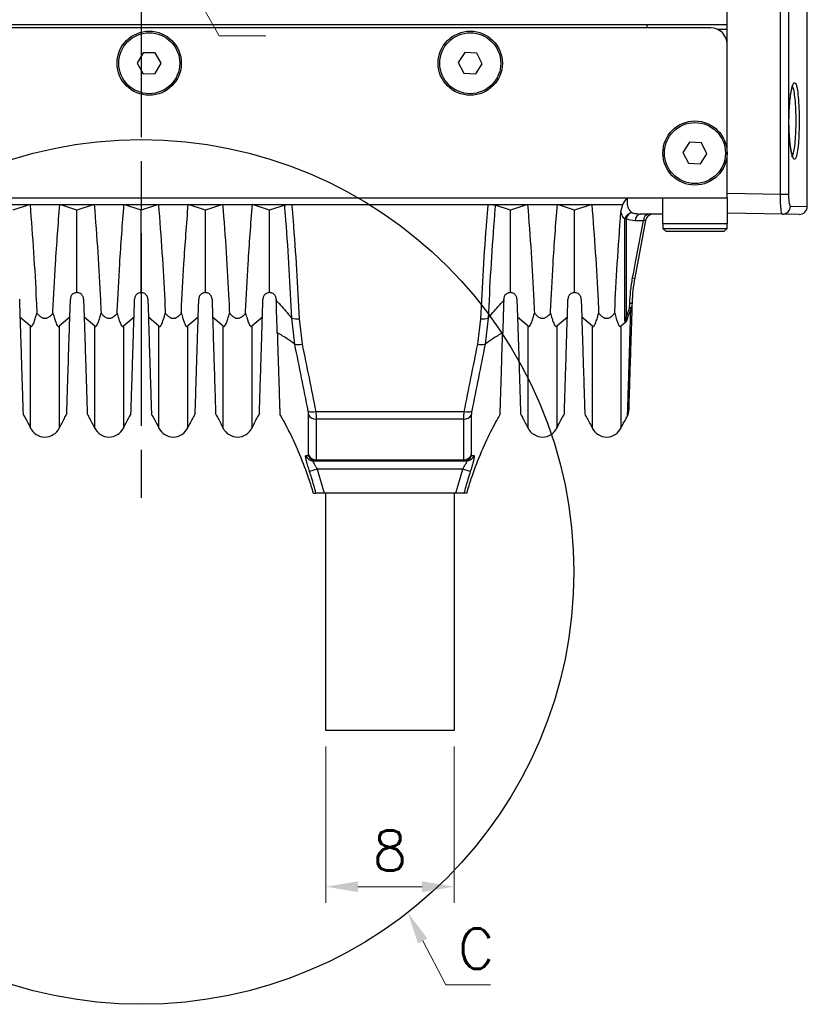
# Model space of a CAD drawing. Header units: millimetres. Extents: x 399 to 6076, y -1991 to 1602.
# Tile 177 of 256: x 3713 to 3762, y 468 to 529. Entities that reach past the tile are written whole.
import ezdxf

# ---------------------------------------------------------------- set-up
doc = ezdxf.new("R2010")
doc.units = ezdxf.units.MM
doc.linetypes.add('AM_ISO08W050', pattern=[18, 12, -1.5, 3, -1.5])
for name, color, linetype, lineweight in [('AM_4', 3, 'Continuous', 25), ('AM_5', 3, 'Continuous', 25), ('AM_7', 4, 'AM_ISO08W050', 25)]:
    doc.layers.add(name, color=color, linetype=linetype, lineweight=lineweight)
doc.layers.add('S20', color=7, linetype='Continuous')
doc.styles.add('尺寸標註', font='romans.shx', dxfattribs={"bigfont": 'CHINESET.SHX'})
doc.dimstyles.new('複本 CNS2-1$0', dxfattribs={"dimtxt": 2.5, "dimasz": 2, "dimexe": 1, "dimexo": 1, "dimgap": 1, "dimtad": 1, "dimtoh": 1, "dimdsep": 46, "dimtxsty": '尺寸標註', "dimcen": 0, "dimclrd": 2, "dimclre": 2, "dimclrt": 3, "dimadec": 0, "dimazin": 2, "dimtp": 0.1, "dimtm": 0.1, "dimtfac": 0.71, "dimtmove": 0, "dimatfit": 0, "dimfxl": 0, "dimlwd": 13, "dimlwe": 13, "dimarcsym": 0})

# ---------------------------------------------------------------- blocks, each defined once
blk = doc.blocks.new('S20-正視-02')
at = {"layer": 'S20', "linetype": 'Continuous', "lineweight": 25}
for p, q in [((39.827, -18.058), (39.827, 29.508)), ((40.33, 29.508), (40.33, -18.058)), ((41.5, -18.828), (41.5, 12.096)), ((36.5, -7.5), (36.5, -2.75)), ((36.5, -7.5), (-35.5, -7.5)), ((35.5, -7.7), (-34.5, -7.7)), ((31.5, -7.5), (31.5, -7.7)), ((36.5, -7.8), (35.936, -7.8)), ((36.5, -8.7), (36.5, -7.5)), ((36.5, -15.5), (36.5, -8.7)), ((0.123, -9.251), (-0.251, -9.902)), ((0.874, -9.249), (0.123, -9.251)), ((1.251, -9.898), (0.874, -9.249)), ((20.159, -9.231), (19.75, -9.86)), ((20.909, -9.271), (20.159, -9.231)), ((21.25, -9.94), (20.909, -9.271)), ((-0.251, -9.902), (0.126, -10.551)), ((0.877, -10.549), (1.251, -9.898)), ((19.75, -9.86), (20.091, -10.529)), ((20.841, -10.569), (21.25, -9.94)), ((0.126, -10.551), (0.877, -10.549)), ((20.091, -10.529), (20.841, -10.569)), ((34.159, -14.831), (33.75, -15.46)), ((34.909, -14.871), (34.159, -14.831)), ((35.25, -15.54), (34.909, -14.871)), ((33.75, -15.46), (34.091, -16.129)), ((34.841, -16.169), (35.25, -15.54)), ((36.5, -18.3), (36.5, -15.5)), ((34.091, -16.129), (34.841, -16.169)), ((-31.5, -18.3), (32.5, -18.3)), ((32.5, -19.9), (32.5, -18.3)), ((32.5, -18.3), (36.5, -18.3)), ((36.5, -18), (39.827, -18.058)), ((36.5, -18.3), (36.5, -19.9)), ((39.827, -18.058), (40.33, -18.058)), ((-9.379, -18.7), (-6.928, -18.7)), ((-6.928, -18.7), (-8, -19.056)), ((-6.928, -18.7), (-5.072, -18.7)), ((-5.072, -18.7), (-2.928, -18.7)), ((-4, -19.056), (-5.072, -18.7)), ((-2.928, -18.7), (-4, -19.056)), ((-2.928, -18.7), (-1.072, -18.7)), ((-1.072, -18.7), (1.072, -18.7)), ((0, -19.056), (-1.072, -18.7)), ((1.072, -18.7), (0, -19.056)), ((1.072, -18.7), (2.928, -18.7)), ((2.928, -18.7), (5.072, -18.7)), ((4, -19.056), (2.928, -18.7)), ((5.072, -18.7), (4, -19.056)), ((5.072, -18.7), (6.928, -18.7)), ((6.928, -18.7), (9.379, -18.7)), ((8, -19.056), (6.928, -18.7)), ((8.939, -18.748), (8, -19.056)), ((9.379, -18.7), (21.621, -18.7)), ((21.621, -18.7), (24.072, -18.7)), ((23, -19.056), (22.061, -18.748)), ((24.072, -18.7), (23, -19.056)), ((24.072, -18.7), (25.928, -18.7)), ((25.928, -18.7), (28.072, -18.7)), ((27, -19.056), (25.928, -18.7)), ((28.072, -18.7), (27, -19.056)), ((28.072, -18.7), (30.009, -18.7)), ((29.89, -19.163), (30.009, -18.7)), ((40.448, -18.81), (41.5, -18.828)), ((32.5, -19.3), (31.128, -19.3)), ((39.945, -19.31), (36.5, -19.25)), ((40.991, -19.328), (39.945, -19.31)), ((31.423, -19.707), (30.749, -23.282)), ((31.287, -19.717), (30.769, -19.717)), ((32.5, -19.9), (36.5, -19.9)), ((32.5, -19.9), (32.5, -20.2)), ((32.5, -20.2), (32.826, -20.2)), ((32.5, -20.2), (32.7, -20.4)), ((32.826, -20.2), (36.5, -20.2)), ((36.3, -20.4), (36.5, -20.2)), ((36.5, -20.2), (36.5, -19.9)), ((32.993, -20.4), (32.7, -20.4)), ((36.3, -20.4), (32.993, -20.4)), ((-7.587, -24.6), (-7.552, -25.733)), ((-4.448, -25.733), (-4.413, -24.6)), ((-3.587, -24.6), (-3.552, -25.733)), ((-0.448, -25.733), (-0.413, -24.6)), ((0.413, -24.6), (0.448, -25.733)), ((3.552, -25.733), (3.587, -24.6)), ((4.413, -24.6), (4.448, -25.733)), ((7.552, -25.733), (7.587, -24.6)), ((8.413, -24.6), (8.416, -24.702)), ((22.584, -24.702), (22.587, -24.6)), ((23.413, -24.6), (23.448, -25.733)), ((26.552, -25.733), (26.587, -24.6)), ((27.413, -24.6), (27.448, -25.733)), ((30.431, -25.161), (30.439, -24.907)), ((30.58, -24.821), (30.573, -25.074)), ((-6.892, -26.302), (-7.552, -25.733)), ((-4.448, -25.733), (-5.108, -26.302)), ((-2.892, -26.302), (-3.552, -25.733)), ((-0.448, -25.733), (-1.108, -26.302)), ((1.108, -26.302), (0.448, -25.733)), ((3.552, -25.733), (2.892, -26.302)), ((5.108, -26.302), (4.448, -25.733)), ((7.552, -25.733), (6.892, -26.302)), ((24.108, -26.302), (23.448, -25.733)), ((26.552, -25.733), (25.892, -26.302)), ((28.108, -26.302), (27.448, -25.733)), ((9.571, -27.421), (9.383, -25.794)), ((9.835, -25.833), (10.026, -27.409)), ((20.974, -27.409), (21.165, -25.833)), ((21.617, -25.794), (21.429, -27.421)), ((30.17, -26.054), (29.892, -26.302)), ((10.876, -31.616), (20.124, -31.616)), ((20.095, -32.087), (10.905, -32.087)), ((1.108, -32.646), (1.108, -32.645)), ((2.892, -32.63), (2.892, -32.63)), ((5.108, -32.646), (5.108, -32.645)), ((6.892, -32.63), (6.892, -32.63)), ((24.108, -32.646), (24.108, -32.645)), ((25.892, -32.63), (25.892, -32.63)), ((28.108, -32.646), (28.108, -32.645)), ((29.892, -32.63), (29.892, -32.63)), ((10.892, -34.7), (10.732, -34.7)), ((20.108, -34.7), (10.892, -34.7)), ((10.905, -34.623), (20.095, -34.623)), ((20.268, -34.7), (20.108, -34.7)), ((10.969, -35.2), (10.495, -35.353)), ((20.031, -35.2), (10.969, -35.2)), ((10.969, -35.2), (11.406, -36.7)), ((19.594, -36.7), (20.031, -35.2)), ((20.505, -35.353), (20.031, -35.2)), ((19.594, -36.7), (11.406, -36.7)), ((11.5, -51.5), (11.5, -36.7)), ((19.5, -36.7), (19.5, -51.5)), ((19.5, -51.5), (11.5, -51.5))]:
    blk.add_line(p, q, dxfattribs=at)
at = {"layer": 'S20', "linetype": 'Continuous', "lineweight": 25, "flags": 128}
for points in [[(30.573, -25.074), (30.57, -25.087), (30.563, -25.099), (30.551, -25.111), (30.535, -25.122), (30.515, -25.133), (30.491, -25.143), (30.463, -25.152), (30.431, -25.161)], [(30.58, -24.821), (30.578, -24.834), (30.571, -24.846), (30.559, -24.857), (30.543, -24.869), (30.523, -24.879), (30.499, -24.889), (30.471, -24.899), (30.439, -24.907)]]:
    blk.add_lwpolyline(points, dxfattribs=at)
at = {"layer": 'S20', "linetype": 'Continuous', "lineweight": 25}
for centre, radius in [((0.5, -9.9), 2), ((20.5, -9.9), 2), ((0.5, -9.9), 1.9), ((20.5, -9.9), 1.9), ((34.5, -15.5), 2), ((34.5, -15.5), 1.9)]:
    blk.add_circle(centre, radius, dxfattribs=at)
for centre, radius, start, end in [((35.5, -8.7), 1, 0, 90), ((39.951, -18.813), 0.497, 269.34098, 0.31018), ((41, -18.828), 0.5, 269, 0.81922), ((30.677, -19.774), 0.576, 101.04189, 163.2548), ((30.32, -20.072), 0.503, 102.81146, 112.71101), ((30.784, -19.776), 0.607, 110.93494, 161.31242), ((31.191, -19.717), 0.422, 98.64654, 180.05414), ((31.708, -19.717), 0.422, 98.63151, 180.00679), ((31.914, -19.8), 0.5, 90, 169.31713), ((30.677, -23.042), 0.25, 255.74587, 286.59069), ((30.055, -25.91), 0.838, 57.46917, 63.35706), ((30.388, -25.06), 0.185, 309.69378, 355.73446), ((30.329, -26.172), 0.431, 106.25122, 118.15554), ((9.723, -24.516), 1.322, 255.1334, 274.8706), ((21.277, -24.516), 1.322, 265.1294, 284.8666), ((9.772, -26.425), 1.016, 258.59424, 284.50392), ((21.228, -26.425), 1.016, 255.49608, 281.40576), ((10.683, -30.972), 0.673, 245.46707, 286.68404), ((10.877, -31.583), 0.505, 207.91023, 273.07325), ((20.123, -31.583), 0.505, 266.92675, 332.08977), ((20.317, -30.972), 0.673, 253.31596, 294.53293), ((29.866, -31.637), 0.5, 332.08688, 358.21286), ((-6, -32.203), 1, 205.64742, 333.56046), ((-2, -32.203), 1, 205.64742, 333.56046), ((2, -32.203), 1, 206.42819, 334.31268), ((6, -32.203), 1, 206.42819, 334.31268), ((25, -32.203), 1, 206.42819, 334.31268), ((29, -32.203), 1, 206.42819, 334.31268), ((10.733, -34.203), 0.497, 198.80731, 269.89079), ((10.893, -34.204), 0.496, 197.26731, 269.85465), ((10.894, -34.125), 0.498, 201.96124, 271.23563), ((20.106, -34.125), 0.498, 268.76437, 338.03876), ((20.107, -34.204), 0.496, 270.14535, 342.73269), ((20.267, -34.203), 0.497, 270.10921, 341.19269)]:
    blk.add_arc(centre, radius, start, end, dxfattribs=at)
for points, knots in [([(40.361, -13.253), (40.361, -13.251), (40.365, -12.987), (40.388, -12.465), (40.46, -11.8), (40.558, -11.325), (40.669, -11.073), (40.739, -11.136), (40.774, -11.167)], [0, 0, 0, 0, 0.001148, 0.198082, 0.395636, 0.595223, 0.797021, 1, 1, 1, 1]), ([(40.363, -13.251), (40.365, -13.178), (40.369, -12.964), (40.386, -12.618), (40.417, -12.237), (40.457, -11.9), (40.503, -11.622), (40.552, -11.418), (40.587, -11.309), (40.618, -11.265), (40.61, -11.273), (40.609, -11.274)], [0, 0, 0, 0, 0.073389, 0.214448, 0.356274, 0.497411, 0.638151, 0.777679, 0.894798, 0.987, 1, 1, 1, 1]), ([(40.516, -15.681), (40.518, -15.684), (40.556, -15.725), (40.625, -15.574), (40.709, -15.224), (40.768, -14.654), (40.796, -14.048), (40.804, -13.406), (40.791, -12.76), (40.748, -12.102), (40.678, -11.61), (40.596, -11.333), (40.536, -11.338), (40.513, -11.341)], [0, 0, 0, 0, 0.0059135, 0.1133572, 0.2201036, 0.326473, 0.4328221, 0.499087, 0.6054756, 0.7124366, 0.8201572, 0.9285362, 1, 1, 1, 1]), ([(40.774, -11.167), (40.806, -11.251), (40.87, -11.419), (40.94, -11.979), (40.983, -12.691), (40.995, -13.398), (40.988, -14.097), (40.96, -14.765), (40.9, -15.36), (40.843, -15.701), (40.806, -15.752), (40.801, -15.757)], [0, 0, 0, 0, 0.130872, 0.260918, 0.39, 0.518359, 0.598306, 0.726635, 0.855031, 0.983922, 1, 1, 1, 1]), ([(40.392, -14.397), (40.383, -14.281), (40.356, -13.925), (40.359, -13.523), (40.361, -13.253)], [0, 0, 0, 0, 0.326463, 1, 1, 1, 1]), ([(40.607, -15.723), (40.608, -15.724), (40.611, -15.728), (40.583, -15.678), (40.547, -15.564), (40.502, -15.372), (40.458, -15.105), (40.418, -14.778), (40.399, -14.524), (40.389, -14.397)], [0, 0, 0, 0, 0.046745, 0.160957, 0.304015, 0.465884, 0.641875, 0.820657, 1, 1, 1, 1]), ([(40.801, -15.757), (40.773, -15.816), (40.711, -15.943), (40.603, -15.806), (40.499, -15.419), (40.422, -14.919), (40.4, -14.53), (40.392, -14.397)], [0, 0, 0, 0, 0.1981585, 0.4258322, 0.654245, 0.8819405, 1, 1, 1, 1]), ([(30.009, -18.7), (30.093, -18.563), (30.178, -18.424), (30.285, -18.302), (30.286, -18.3)], [0, 0, 0, 0, 0.986886, 1, 1, 1, 1]), ([(30.286, -18.3), (30.276, -18.402), (30.261, -18.549), (30.29, -18.787), (30.363, -19.004), (30.477, -19.145), (30.552, -19.198), (30.567, -19.209)], [0, 0, 0, 0, 0.255071, 0.366944, 0.642125, 0.926983, 1, 1, 1, 1]), ([(39.945, -19.31), (39.936, -19.304), (39.912, -19.287), (39.878, -19.134), (39.848, -18.85), (39.829, -18.477), (39.828, -18.198), (39.827, -18.058)], [0, 0, 0, 0, 0.145687, 0.360938, 0.574381, 0.786986, 1, 1, 1, 1]), ([(40.33, -18.058), (40.331, -18.142), (40.334, -18.31), (40.354, -18.534), (40.384, -18.704), (40.417, -18.796), (40.439, -18.806), (40.448, -18.81)], [0, 0, 0, 0, 0.211811, 0.423816, 0.637466, 0.853583, 1, 1, 1, 1]), ([(-6.928, -18.7), (-6.85, -19.701), (-6.695, -21.704), (-6.57, -23.959), (-6.512, -25.21), (-6.5, -25.474)], [0, 0, 0, 0, 0.441084, 0.882166, 1, 1, 1, 1]), ([(-5.5, -25.474), (-5.499, -25.443), (-5.453, -24.426), (-5.337, -22.176), (-5.167, -19.937), (-5.072, -18.7)], [0, 0, 0, 0, 0.0137605, 0.4548684, 1, 1, 1, 1]), ([(-2.928, -18.7), (-2.85, -19.701), (-2.695, -21.704), (-2.57, -23.959), (-2.512, -25.21), (-2.5, -25.474)], [0, 0, 0, 0, 0.441084, 0.882166, 1, 1, 1, 1]), ([(-1.5, -25.474), (-1.499, -25.443), (-1.453, -24.426), (-1.337, -22.176), (-1.167, -19.937), (-1.072, -18.7)], [0, 0, 0, 0, 0.0137605, 0.4548684, 1, 1, 1, 1]), ([(1.072, -18.7), (1.15, -19.701), (1.305, -21.704), (1.43, -23.959), (1.488, -25.21), (1.5, -25.474)], [0, 0, 0, 0, 0.441084, 0.882166, 1, 1, 1, 1]), ([(2.5, -25.474), (2.501, -25.443), (2.547, -24.426), (2.663, -22.176), (2.833, -19.937), (2.928, -18.7)], [0, 0, 0, 0, 0.0137605, 0.4548684, 1, 1, 1, 1]), ([(5.072, -18.7), (5.15, -19.701), (5.305, -21.704), (5.43, -23.959), (5.488, -25.21), (5.5, -25.474)], [0, 0, 0, 0, 0.4410845, 0.882166, 1, 1, 1, 1]), ([(6.5, -25.474), (6.501, -25.443), (6.547, -24.426), (6.663, -22.176), (6.833, -19.937), (6.928, -18.7)], [0, 0, 0, 0, 0.013761, 0.454868, 1, 1, 1, 1]), ([(8.939, -18.748), (8.968, -18.74), (9.027, -18.723), (9.168, -18.707), (9.292, -18.7), (9.363, -18.7), (9.379, -18.7)], [0, 0, 0, 0, 0.304556, 0.609348, 0.909041, 1, 1, 1, 1]), ([(9.383, -25.794), (9.335, -24.784), (9.237, -22.763), (9.075, -20.404), (8.965, -19.064), (8.939, -18.748)], [0, 0, 0, 0, 0.4331691, 0.8662864, 1, 1, 1, 1]), ([(9.379, -18.7), (9.407, -19.028), (9.519, -20.388), (9.685, -22.777), (9.785, -24.815), (9.835, -25.833)], [0, 0, 0, 0, 0.137072, 0.568532, 1, 1, 1, 1]), ([(21.165, -25.833), (21.215, -24.815), (21.315, -22.777), (21.481, -20.388), (21.593, -19.028), (21.621, -18.7)], [0, 0, 0, 0, 0.431468, 0.862928, 1, 1, 1, 1]), ([(22.061, -18.748), (22.035, -19.064), (21.925, -20.404), (21.763, -22.763), (21.665, -24.784), (21.617, -25.794)], [0, 0, 0, 0, 0.133714, 0.566831, 1, 1, 1, 1]), ([(21.621, -18.7), (21.675, -18.701), (21.785, -18.703), (21.929, -18.717), (22.017, -18.734), (22.052, -18.745), (22.061, -18.748)], [0, 0, 0, 0, 0.298264, 0.596565, 0.894786, 1, 1, 1, 1]), ([(24.072, -18.7), (24.15, -19.701), (24.305, -21.704), (24.43, -23.959), (24.488, -25.21), (24.5, -25.474)], [0, 0, 0, 0, 0.441084, 0.882166, 1, 1, 1, 1]), ([(25.5, -25.474), (25.501, -25.443), (25.547, -24.426), (25.663, -22.176), (25.833, -19.937), (25.928, -18.7)], [0, 0, 0, 0, 0.013761, 0.454868, 1, 1, 1, 1]), ([(28.072, -18.7), (28.15, -19.701), (28.305, -21.704), (28.43, -23.959), (28.488, -25.21), (28.5, -25.474)], [0, 0, 0, 0, 0.441084, 0.882166, 1, 1, 1, 1]), ([(-4, -24.2), (-4, -23.245), (-4, -21.539), (-4, -19.815), (-4, -19.056)], [0, 0, 0, 0, 0.559996, 1, 1, 1, 1]), ([(0, -24.2), (0, -23.245), (0, -21.539), (0, -19.815), (0, -19.056)], [0, 0, 0, 0, 0.559996, 1, 1, 1, 1]), ([(4, -24.2), (4, -23.245), (4, -21.539), (4, -19.815), (4, -19.056)], [0, 0, 0, 0, 0.559996, 1, 1, 1, 1]), ([(8, -24.2), (8, -23.245), (8, -21.539), (8, -19.815), (8, -19.056)], [0, 0, 0, 0, 0.559996, 1, 1, 1, 1]), ([(23, -24.2), (23, -23.245), (23, -21.539), (23, -19.815), (23, -19.056)], [0, 0, 0, 0, 0.5599961, 1, 1, 1, 1]), ([(27, -24.2), (27, -23.245), (27, -21.539), (27, -19.815), (27, -19.056)], [0, 0, 0, 0, 0.559996, 1, 1, 1, 1]), ([(29.5, -25.474), (29.501, -25.443), (29.547, -24.426), (29.655, -22.329), (29.81, -20.246), (29.89, -19.163)], [0, 0, 0, 0, 0.014763, 0.488023, 1, 1, 1, 1]), ([(30.126, -19.608), (30.11, -19.592), (30.033, -19.511), (29.95, -19.363), (29.902, -19.202), (29.89, -19.163)], [0, 0, 0, 0, 0.1594762, 0.7942265, 1, 1, 1, 1]), ([(30.126, -25.793), (30.126, -24.72), (30.126, -22.672), (30.126, -20.596), (30.126, -19.608)], [0, 0, 0, 0, 0.52382, 1, 1, 1, 1]), ([(30.769, -19.717), (30.596, -19.701), (30.402, -19.682), (30.228, -19.592), (30.209, -19.581)], [0, 0, 0, 0, 0.888488, 1, 1, 1, 1]), ([(30.209, -19.581), (30.209, -20.569), (30.209, -22.642), (30.209, -24.688), (30.209, -25.759)], [0, 0, 0, 0, 0.476181, 1, 1, 1, 1]), ([(30.567, -19.209), (30.586, -19.215), (30.765, -19.278), (30.957, -19.289), (31.128, -19.3)], [0, 0, 0, 0, 0.109058, 1, 1, 1, 1]), ([(30.616, -23.285), (30.677, -22.958), (30.901, -21.77), (31.124, -20.58), (31.287, -19.717)], [0, 0, 0, 0, 0.274911, 1, 1, 1, 1]), ([(31.423, -19.707), (31.423, -19.707), (31.423, -19.704), (31.398, -19.704), (31.325, -19.712), (31.287, -19.717)], [0, 0, 0, 0, 0.053525, 0.499378, 1, 1, 1, 1]), ([(30.439, -24.907), (30.452, -24.64), (30.479, -24.102), (30.57, -23.558), (30.616, -23.285)], [0, 0, 0, 0, 0.496543, 1, 1, 1, 1]), ([(30.749, -23.282), (30.706, -23.538), (30.619, -24.055), (30.593, -24.565), (30.58, -24.821)], [0, 0, 0, 0, 0.496217, 1, 1, 1, 1]), ([(-4, -24.2), (-4.023, -24.201), (-4.105, -24.206), (-4.22, -24.251), (-4.325, -24.349), (-4.377, -24.438), (-4.406, -24.52), (-4.41, -24.573), (-4.413, -24.6)], [0, 0, 0, 0, 0.147866, 0.517517, 0.711479, 0.825343, 0.912588, 1, 1, 1, 1]), ([(-3.587, -24.6), (-3.589, -24.58), (-3.592, -24.532), (-3.615, -24.458), (-3.656, -24.379), (-3.713, -24.312), (-3.83, -24.222), (-3.927, -24.209), (-4, -24.2)], [0, 0, 0, 0, 0.065444, 0.158203, 0.250091, 0.397142, 0.543472, 1, 1, 1, 1]), ([(0, -24.2), (-0.023, -24.201), (-0.105, -24.206), (-0.22, -24.251), (-0.325, -24.349), (-0.377, -24.438), (-0.406, -24.52), (-0.41, -24.573), (-0.413, -24.6)], [0, 0, 0, 0, 0.1478665, 0.5175168, 0.7114791, 0.8253426, 0.9125879, 1, 1, 1, 1]), ([(0.413, -24.6), (0.411, -24.58), (0.408, -24.532), (0.385, -24.458), (0.344, -24.379), (0.287, -24.312), (0.17, -24.222), (0.073, -24.209), (0, -24.2)], [0, 0, 0, 0, 0.0654435, 0.1582033, 0.2500908, 0.3971422, 0.5434725, 1, 1, 1, 1]), ([(4, -24.2), (3.977, -24.201), (3.895, -24.206), (3.78, -24.251), (3.675, -24.349), (3.623, -24.438), (3.594, -24.52), (3.59, -24.573), (3.587, -24.6)], [0, 0, 0, 0, 0.147866, 0.517517, 0.711479, 0.825343, 0.912588, 1, 1, 1, 1]), ([(4.413, -24.6), (4.411, -24.58), (4.408, -24.532), (4.385, -24.458), (4.344, -24.379), (4.287, -24.312), (4.17, -24.222), (4.073, -24.209), (4, -24.2)], [0, 0, 0, 0, 0.065444, 0.158203, 0.250091, 0.397142, 0.543472, 1, 1, 1, 1]), ([(8, -24.2), (7.977, -24.201), (7.895, -24.206), (7.78, -24.251), (7.675, -24.349), (7.623, -24.438), (7.594, -24.52), (7.59, -24.573), (7.587, -24.6)], [0, 0, 0, 0, 0.1478665, 0.5175168, 0.7114791, 0.8253426, 0.9125879, 1, 1, 1, 1]), ([(8.413, -24.6), (8.411, -24.58), (8.408, -24.532), (8.385, -24.458), (8.344, -24.379), (8.287, -24.312), (8.17, -24.222), (8.073, -24.209), (8, -24.2)], [0, 0, 0, 0, 0.065444, 0.158203, 0.250091, 0.397142, 0.543472, 1, 1, 1, 1]), ([(23, -24.2), (22.977, -24.201), (22.895, -24.206), (22.78, -24.251), (22.675, -24.349), (22.623, -24.438), (22.594, -24.52), (22.59, -24.573), (22.587, -24.6)], [0, 0, 0, 0, 0.147866, 0.517517, 0.711479, 0.825343, 0.912588, 1, 1, 1, 1]), ([(23.413, -24.6), (23.411, -24.58), (23.408, -24.532), (23.385, -24.458), (23.344, -24.379), (23.287, -24.312), (23.17, -24.222), (23.073, -24.209), (23, -24.2)], [0, 0, 0, 0, 0.065444, 0.158203, 0.250091, 0.397142, 0.543472, 1, 1, 1, 1]), ([(27, -24.2), (26.977, -24.201), (26.895, -24.206), (26.78, -24.251), (26.675, -24.349), (26.623, -24.438), (26.594, -24.52), (26.59, -24.573), (26.587, -24.6)], [0, 0, 0, 0, 0.1478665, 0.5175168, 0.7114791, 0.8253426, 0.9125879, 1, 1, 1, 1]), ([(27.413, -24.6), (27.411, -24.58), (27.408, -24.532), (27.385, -24.458), (27.344, -24.379), (27.287, -24.312), (27.17, -24.222), (27.073, -24.209), (27, -24.2)], [0, 0, 0, 0, 0.065444, 0.158203, 0.250091, 0.397142, 0.543472, 1, 1, 1, 1]), ([(8.416, -24.702), (8.647, -24.952), (8.986, -25.317), (9.288, -25.679), (9.383, -25.794)], [0, 0, 0, 0, 0.68247, 1, 1, 1, 1]), ([(8.479, -26.704), (8.472, -26.488), (8.458, -26.048), (8.436, -25.36), (8.422, -24.896), (8.416, -24.702)], [0, 0, 0, 0, 0.360905, 0.732793, 1, 1, 1, 1]), ([(21.617, -25.794), (21.712, -25.679), (22.014, -25.317), (22.353, -24.952), (22.584, -24.702)], [0, 0, 0, 0, 0.31753, 1, 1, 1, 1]), ([(22.584, -24.702), (22.576, -24.964), (22.559, -25.495), (22.538, -26.166), (22.526, -26.546), (22.521, -26.704)], [0, 0, 0, 0, 0.361348, 0.732873, 1, 1, 1, 1]), ([(30.209, -25.759), (30.244, -25.663), (30.317, -25.463), (30.392, -25.264), (30.431, -25.161)], [0, 0, 0, 0, 0.480472, 1, 1, 1, 1]), ([(30.573, -25.074), (30.563, -25.374), (30.544, -25.974), (30.509, -27.109), (30.476, -28.157), (30.447, -29.084), (30.426, -29.727), (30.409, -30.289), (30.394, -30.758), (30.382, -31.128), (30.374, -31.407), (30.368, -31.58), (30.366, -31.66), (30.366, -31.645), (30.366, -31.642)], [0, 0, 0, 0, 0.076341, 0.152665, 0.308753, 0.391519, 0.474284, 0.559457, 0.644631, 0.727402, 0.810173, 0.895327, 0.980478, 1, 1, 1, 1]), ([(-7.552, -25.733), (-7.534, -26.297), (-7.498, -27.437), (-7.46, -28.655), (-7.432, -29.531), (-7.413, -30.137), (-7.397, -30.658), (-7.384, -31.082), (-7.374, -31.406), (-7.366, -31.631), (-7.362, -31.758), (-7.362, -31.762), (-7.362, -31.764)], [0, 0, 0, 0, 0.156536, 0.316684, 0.40393, 0.491174, 0.580982, 0.670791, 0.757684, 0.844577, 0.933982, 1, 1, 1, 1]), ([(-6.892, -26.302), (-6.882, -26.308), (-6.859, -26.323), (-6.807, -26.302), (-6.73, -26.192), (-6.642, -25.975), (-6.565, -25.714), (-6.519, -25.545), (-6.5, -25.474)], [0, 0, 0, 0, 0.042133, 0.101962, 0.251454, 0.525861, 0.80165, 1, 1, 1, 1]), ([(-6.5, -25.474), (-6.449, -25.538), (-6.358, -25.653), (-6.193, -25.764), (-6.034, -25.807), (-5.88, -25.791), (-5.704, -25.705), (-5.582, -25.585), (-5.515, -25.494), (-5.5, -25.474)], [0, 0, 0, 0, 0.199068, 0.357582, 0.473045, 0.588921, 0.724509, 0.937695, 1, 1, 1, 1]), ([(-5.5, -25.474), (-5.468, -25.591), (-5.415, -25.789), (-5.336, -26.023), (-5.269, -26.185), (-5.213, -26.279), (-5.162, -26.316), (-5.132, -26.32), (-5.115, -26.307), (-5.108, -26.302)], [0, 0, 0, 0, 0.329088, 0.5516686, 0.7031116, 0.8601047, 0.9214598, 0.9715953, 1, 1, 1, 1]), ([(-4.638, -31.764), (-4.638, -31.767), (-4.638, -31.781), (-4.636, -31.705), (-4.631, -31.535), (-4.622, -31.255), (-4.61, -30.879), (-4.595, -30.412), (-4.578, -29.853), (-4.557, -29.199), (-4.53, -28.33), (-4.494, -27.204), (-4.464, -26.226), (-4.448, -25.733)], [0, 0, 0, 0, 0.0233821, 0.1102395, 0.1970991, 0.2864677, 0.375836, 0.4629476, 0.5500579, 0.6397209, 0.7293844, 0.8635657, 1, 1, 1, 1]), ([(-3.552, -25.733), (-3.534, -26.297), (-3.498, -27.437), (-3.46, -28.655), (-3.432, -29.531), (-3.413, -30.137), (-3.397, -30.658), (-3.384, -31.082), (-3.374, -31.406), (-3.366, -31.631), (-3.362, -31.758), (-3.362, -31.762), (-3.362, -31.764)], [0, 0, 0, 0, 0.156536, 0.316684, 0.40393, 0.491174, 0.580982, 0.670791, 0.757684, 0.844577, 0.933982, 1, 1, 1, 1]), ([(-2.892, -26.302), (-2.882, -26.308), (-2.859, -26.323), (-2.807, -26.302), (-2.73, -26.192), (-2.642, -25.975), (-2.565, -25.714), (-2.519, -25.545), (-2.5, -25.474)], [0, 0, 0, 0, 0.042133, 0.101962, 0.251454, 0.525861, 0.80165, 1, 1, 1, 1]), ([(-2.5, -25.474), (-2.449, -25.538), (-2.358, -25.653), (-2.193, -25.764), (-2.034, -25.807), (-1.88, -25.791), (-1.704, -25.705), (-1.582, -25.585), (-1.515, -25.494), (-1.5, -25.474)], [0, 0, 0, 0, 0.199068, 0.357582, 0.473045, 0.588921, 0.724509, 0.937695, 1, 1, 1, 1]), ([(-1.5, -25.474), (-1.468, -25.591), (-1.415, -25.789), (-1.336, -26.023), (-1.269, -26.185), (-1.213, -26.279), (-1.162, -26.316), (-1.132, -26.32), (-1.115, -26.307), (-1.108, -26.302)], [0, 0, 0, 0, 0.329088, 0.551669, 0.703112, 0.860105, 0.92146, 0.971595, 1, 1, 1, 1]), ([(-0.638, -31.764), (-0.638, -31.767), (-0.638, -31.781), (-0.636, -31.705), (-0.631, -31.535), (-0.622, -31.255), (-0.61, -30.879), (-0.595, -30.412), (-0.578, -29.853), (-0.557, -29.199), (-0.53, -28.33), (-0.494, -27.204), (-0.464, -26.226), (-0.448, -25.733)], [0, 0, 0, 0, 0.023382, 0.110239, 0.197099, 0.286468, 0.375836, 0.462948, 0.550058, 0.639721, 0.729384, 0.863566, 1, 1, 1, 1]), ([(0.448, -25.733), (0.466, -26.297), (0.502, -27.437), (0.54, -28.655), (0.568, -29.531), (0.587, -30.137), (0.603, -30.658), (0.616, -31.082), (0.626, -31.406), (0.634, -31.631), (0.638, -31.758), (0.638, -31.762), (0.638, -31.764)], [0, 0, 0, 0, 0.156536, 0.316684, 0.40393, 0.491174, 0.580982, 0.670791, 0.757684, 0.844577, 0.933982, 1, 1, 1, 1]), ([(1.108, -26.302), (1.118, -26.308), (1.141, -26.323), (1.193, -26.302), (1.27, -26.192), (1.358, -25.975), (1.435, -25.714), (1.481, -25.545), (1.5, -25.474)], [0, 0, 0, 0, 0.0421327, 0.1019624, 0.2514536, 0.5258612, 0.80165, 1, 1, 1, 1]), ([(1.5, -25.474), (1.551, -25.538), (1.642, -25.653), (1.807, -25.764), (1.966, -25.807), (2.12, -25.791), (2.296, -25.705), (2.418, -25.585), (2.485, -25.494), (2.5, -25.474)], [0, 0, 0, 0, 0.199068, 0.357582, 0.473045, 0.588921, 0.724509, 0.937695, 1, 1, 1, 1]), ([(2.5, -25.474), (2.532, -25.591), (2.585, -25.789), (2.664, -26.023), (2.731, -26.185), (2.787, -26.279), (2.838, -26.316), (2.868, -26.32), (2.885, -26.307), (2.892, -26.302)], [0, 0, 0, 0, 0.329088, 0.551669, 0.703112, 0.860105, 0.92146, 0.971595, 1, 1, 1, 1]), ([(3.362, -31.764), (3.362, -31.767), (3.362, -31.781), (3.364, -31.705), (3.369, -31.535), (3.378, -31.255), (3.39, -30.879), (3.405, -30.412), (3.422, -29.853), (3.443, -29.199), (3.47, -28.33), (3.506, -27.204), (3.536, -26.226), (3.552, -25.733)], [0, 0, 0, 0, 0.023382, 0.110239, 0.197099, 0.286468, 0.375836, 0.462948, 0.550058, 0.639721, 0.729384, 0.863566, 1, 1, 1, 1]), ([(4.448, -25.733), (4.466, -26.297), (4.502, -27.437), (4.54, -28.655), (4.568, -29.531), (4.587, -30.137), (4.603, -30.658), (4.616, -31.082), (4.626, -31.406), (4.634, -31.631), (4.638, -31.758), (4.638, -31.762), (4.638, -31.764)], [0, 0, 0, 0, 0.156536, 0.316684, 0.40393, 0.491174, 0.580982, 0.670791, 0.757684, 0.844577, 0.933982, 1, 1, 1, 1]), ([(5.108, -26.302), (5.118, -26.308), (5.141, -26.323), (5.193, -26.302), (5.27, -26.192), (5.358, -25.975), (5.435, -25.714), (5.481, -25.545), (5.5, -25.474)], [0, 0, 0, 0, 0.0421327, 0.1019624, 0.2514536, 0.5258612, 0.80165, 1, 1, 1, 1]), ([(5.5, -25.474), (5.551, -25.538), (5.642, -25.653), (5.807, -25.764), (5.966, -25.807), (6.12, -25.791), (6.296, -25.705), (6.418, -25.585), (6.485, -25.494), (6.5, -25.474)], [0, 0, 0, 0, 0.199068, 0.357582, 0.473045, 0.588921, 0.724509, 0.937695, 1, 1, 1, 1]), ([(6.5, -25.474), (6.532, -25.591), (6.585, -25.789), (6.664, -26.023), (6.731, -26.185), (6.787, -26.279), (6.838, -26.316), (6.868, -26.32), (6.885, -26.307), (6.892, -26.302)], [0, 0, 0, 0, 0.329088, 0.551669, 0.703112, 0.860105, 0.92146, 0.971595, 1, 1, 1, 1]), ([(7.362, -31.764), (7.362, -31.767), (7.362, -31.781), (7.364, -31.705), (7.369, -31.535), (7.378, -31.255), (7.39, -30.879), (7.405, -30.412), (7.422, -29.853), (7.443, -29.199), (7.47, -28.33), (7.506, -27.204), (7.536, -26.226), (7.552, -25.733)], [0, 0, 0, 0, 0.0233821, 0.1102395, 0.1970991, 0.2864677, 0.375836, 0.4629476, 0.5500579, 0.6397209, 0.7293844, 0.8635657, 1, 1, 1, 1]), ([(23.448, -25.733), (23.466, -26.297), (23.502, -27.437), (23.54, -28.655), (23.568, -29.531), (23.587, -30.137), (23.603, -30.658), (23.616, -31.082), (23.626, -31.406), (23.634, -31.631), (23.638, -31.758), (23.638, -31.762), (23.638, -31.764)], [0, 0, 0, 0, 0.1565362, 0.3166838, 0.4039297, 0.491174, 0.5809816, 0.6707915, 0.7576844, 0.844577, 0.9339822, 1, 1, 1, 1]), ([(24.108, -26.302), (24.118, -26.308), (24.141, -26.323), (24.193, -26.302), (24.27, -26.192), (24.358, -25.975), (24.435, -25.714), (24.481, -25.545), (24.5, -25.474)], [0, 0, 0, 0, 0.042133, 0.101962, 0.251454, 0.525861, 0.80165, 1, 1, 1, 1]), ([(24.5, -25.474), (24.551, -25.538), (24.642, -25.653), (24.807, -25.764), (24.966, -25.807), (25.12, -25.791), (25.296, -25.705), (25.418, -25.585), (25.485, -25.494), (25.5, -25.474)], [0, 0, 0, 0, 0.199068, 0.357582, 0.473045, 0.588921, 0.724509, 0.937695, 1, 1, 1, 1]), ([(25.5, -25.474), (25.532, -25.591), (25.585, -25.789), (25.664, -26.023), (25.731, -26.185), (25.787, -26.279), (25.838, -26.316), (25.868, -26.32), (25.885, -26.307), (25.892, -26.302)], [0, 0, 0, 0, 0.329088, 0.5516686, 0.7031116, 0.8601047, 0.9214598, 0.9715953, 1, 1, 1, 1]), ([(26.362, -31.764), (26.362, -31.767), (26.362, -31.781), (26.364, -31.705), (26.369, -31.535), (26.378, -31.255), (26.39, -30.879), (26.405, -30.412), (26.422, -29.853), (26.443, -29.199), (26.47, -28.33), (26.506, -27.204), (26.536, -26.226), (26.552, -25.733)], [0, 0, 0, 0, 0.023382, 0.110239, 0.197099, 0.286468, 0.375836, 0.462948, 0.550058, 0.639721, 0.729384, 0.863566, 1, 1, 1, 1]), ([(27.448, -25.733), (27.466, -26.297), (27.502, -27.437), (27.54, -28.655), (27.568, -29.531), (27.587, -30.137), (27.603, -30.658), (27.616, -31.082), (27.626, -31.406), (27.634, -31.631), (27.638, -31.758), (27.638, -31.762), (27.638, -31.764)], [0, 0, 0, 0, 0.156536, 0.316684, 0.40393, 0.491174, 0.580982, 0.670791, 0.757684, 0.844577, 0.933982, 1, 1, 1, 1]), ([(28.108, -26.302), (28.118, -26.308), (28.141, -26.323), (28.193, -26.302), (28.27, -26.192), (28.358, -25.975), (28.435, -25.714), (28.481, -25.545), (28.5, -25.474)], [0, 0, 0, 0, 0.0421327, 0.1019624, 0.2514536, 0.5258612, 0.80165, 1, 1, 1, 1]), ([(28.5, -25.474), (28.551, -25.538), (28.642, -25.653), (28.807, -25.764), (28.966, -25.807), (29.12, -25.791), (29.296, -25.705), (29.418, -25.585), (29.485, -25.494), (29.5, -25.474)], [0, 0, 0, 0, 0.199068, 0.357582, 0.473045, 0.588921, 0.724509, 0.937695, 1, 1, 1, 1]), ([(29.5, -25.474), (29.532, -25.591), (29.585, -25.789), (29.664, -26.023), (29.731, -26.185), (29.787, -26.279), (29.838, -26.316), (29.868, -26.32), (29.885, -26.307), (29.892, -26.302)], [0, 0, 0, 0, 0.329088, 0.551669, 0.703112, 0.860105, 0.92146, 0.971595, 1, 1, 1, 1]), ([(30.209, -25.759), (30.201, -25.806), (30.191, -25.871), (30.186, -25.942), (30.187, -25.972), (30.19, -25.987), (30.194, -25.994), (30.199, -25.997), (30.205, -25.995), (30.214, -25.988), (30.221, -25.979), (30.226, -25.972)], [0, 0, 0, 0, 0.444795, 0.615094, 0.695338, 0.756856, 0.794269, 0.827654, 0.866107, 0.903683, 1, 1, 1, 1]), ([(30.506, -25.203), (30.468, -25.306), (30.373, -25.562), (30.281, -25.819), (30.226, -25.972)], [0, 0, 0, 0, 0.402846, 1, 1, 1, 1]), ([(30.304, -31.867), (30.304, -31.871), (30.303, -31.888), (30.306, -31.809), (30.311, -31.639), (30.319, -31.357), (30.331, -30.98), (30.345, -30.51), (30.362, -29.949), (30.382, -29.294), (30.403, -28.596), (30.43, -27.721), (30.463, -26.636), (30.492, -25.683), (30.506, -25.203)], [0, 0, 0, 0, 0.0222273, 0.1047483, 0.1872714, 0.2721724, 0.3570732, 0.439617, 0.5221595, 0.6071016, 0.6920442, 0.7603219, 0.8792997, 1, 1, 1, 1]), ([(-6.892, -32.63), (-6.892, -32.636), (-6.892, -32.655), (-6.892, -32.478), (-6.892, -32.107), (-6.892, -31.526), (-6.892, -30.763), (-6.892, -29.842), (-6.892, -28.78), (-6.892, -27.616), (-6.892, -26.74), (-6.892, -26.302)], [0, 0, 0, 0, 0.046243, 0.16851, 0.290397, 0.412249, 0.534489, 0.656337, 0.770784, 0.885553, 1, 1, 1, 1]), ([(-5.108, -26.302), (-5.108, -26.629), (-5.108, -27.282), (-5.108, -28.189), (-5.108, -29.035), (-5.108, -29.818), (-5.108, -30.522), (-5.108, -31.145), (-5.108, -31.67), (-5.108, -32.086), (-5.108, -32.393), (-5.108, -32.581), (-5.108, -32.665), (-5.108, -32.649), (-5.108, -32.646)], [0, 0, 0, 0, 0.084829, 0.169658, 0.256654, 0.34365, 0.433822, 0.523992, 0.616794, 0.709599, 0.799797, 0.889994, 0.982809, 1, 1, 1, 1]), ([(-2.892, -32.63), (-2.892, -32.636), (-2.892, -32.655), (-2.892, -32.478), (-2.892, -32.107), (-2.892, -31.526), (-2.892, -30.763), (-2.892, -29.842), (-2.892, -28.78), (-2.892, -27.616), (-2.892, -26.74), (-2.892, -26.302)], [0, 0, 0, 0, 0.0462426, 0.1685102, 0.2903966, 0.4122491, 0.5344885, 0.656337, 0.7707844, 0.8855529, 1, 1, 1, 1]), ([(-1.108, -26.302), (-1.108, -26.629), (-1.108, -27.282), (-1.108, -28.189), (-1.108, -29.035), (-1.108, -29.818), (-1.108, -30.522), (-1.108, -31.145), (-1.108, -31.67), (-1.108, -32.086), (-1.108, -32.393), (-1.108, -32.581), (-1.108, -32.665), (-1.108, -32.649), (-1.108, -32.646)], [0, 0, 0, 0, 0.084829, 0.169658, 0.256654, 0.34365, 0.433822, 0.523992, 0.616794, 0.709599, 0.799797, 0.889994, 0.982809, 1, 1, 1, 1]), ([(1.108, -32.645), (1.108, -32.642), (1.108, -32.636), (1.108, -32.478), (1.108, -32.194), (1.108, -31.776), (1.108, -31.244), (1.108, -30.619), (1.108, -29.912), (1.108, -29.104), (1.108, -28.221), (1.108, -27.29), (1.108, -26.632), (1.108, -26.302)], [0, 0, 0, 0, 0.072156, 0.168594, 0.265035, 0.364687, 0.464337, 0.554344, 0.644353, 0.73699, 0.829628, 0.914549, 1, 1, 1, 1]), ([(2.892, -26.302), (2.892, -26.631), (2.892, -27.289), (2.892, -28.323), (2.892, -29.381), (2.892, -30.395), (2.892, -31.257), (2.892, -31.937), (2.892, -32.403), (2.892, -32.641), (2.892, -32.633), (2.892, -32.63)], [0, 0, 0, 0, 0.085206, 0.170412, 0.292045, 0.414064, 0.535691, 0.666248, 0.797285, 0.927844, 1, 1, 1, 1]), ([(5.108, -32.645), (5.108, -32.642), (5.108, -32.636), (5.108, -32.478), (5.108, -32.194), (5.108, -31.776), (5.108, -31.244), (5.108, -30.619), (5.108, -29.912), (5.108, -29.104), (5.108, -28.221), (5.108, -27.29), (5.108, -26.632), (5.108, -26.302)], [0, 0, 0, 0, 0.072156, 0.168594, 0.265035, 0.364687, 0.464337, 0.554344, 0.644353, 0.73699, 0.829628, 0.914549, 1, 1, 1, 1]), ([(6.892, -26.302), (6.892, -26.631), (6.892, -27.289), (6.892, -28.323), (6.892, -29.381), (6.892, -30.395), (6.892, -31.257), (6.892, -31.937), (6.892, -32.403), (6.892, -32.641), (6.892, -32.633), (6.892, -32.63)], [0, 0, 0, 0, 0.085206, 0.170412, 0.292045, 0.414064, 0.535691, 0.666248, 0.797285, 0.927844, 1, 1, 1, 1]), ([(24.108, -32.645), (24.108, -32.642), (24.108, -32.636), (24.108, -32.478), (24.108, -32.194), (24.108, -31.776), (24.108, -31.244), (24.108, -30.619), (24.108, -29.912), (24.108, -29.104), (24.108, -28.221), (24.108, -27.29), (24.108, -26.632), (24.108, -26.302)], [0, 0, 0, 0, 0.0721559, 0.1685944, 0.2650347, 0.3646871, 0.4643369, 0.554344, 0.644353, 0.7369905, 0.8296276, 0.9145494, 1, 1, 1, 1]), ([(25.892, -26.302), (25.892, -26.631), (25.892, -27.289), (25.892, -28.323), (25.892, -29.381), (25.892, -30.395), (25.892, -31.257), (25.892, -31.937), (25.892, -32.403), (25.892, -32.641), (25.892, -32.633), (25.892, -32.63)], [0, 0, 0, 0, 0.085206, 0.170412, 0.292045, 0.414064, 0.535691, 0.666248, 0.797285, 0.927844, 1, 1, 1, 1]), ([(28.108, -32.645), (28.108, -32.642), (28.108, -32.636), (28.108, -32.478), (28.108, -32.194), (28.108, -31.776), (28.108, -31.244), (28.108, -30.619), (28.108, -29.912), (28.108, -29.104), (28.108, -28.221), (28.108, -27.29), (28.108, -26.632), (28.108, -26.302)], [0, 0, 0, 0, 0.072156, 0.168594, 0.265035, 0.364687, 0.464337, 0.554344, 0.644353, 0.73699, 0.829628, 0.914549, 1, 1, 1, 1]), ([(29.892, -26.302), (29.892, -26.631), (29.892, -27.289), (29.892, -28.323), (29.892, -29.381), (29.892, -30.395), (29.892, -31.257), (29.892, -31.937), (29.892, -32.403), (29.892, -32.641), (29.892, -32.633), (29.892, -32.63)], [0, 0, 0, 0, 0.085206, 0.170412, 0.292045, 0.414064, 0.535691, 0.666248, 0.797285, 0.927844, 1, 1, 1, 1]), ([(30.17, -26.054), (30.168, -26.052), (30.157, -26.041), (30.143, -26.005), (30.128, -25.92), (30.127, -25.845), (30.126, -25.793)], [0, 0, 0, 0, 0.046292, 0.270228, 0.490474, 1, 1, 1, 1]), ([(30.226, -25.972), (30.225, -25.974), (30.217, -25.99), (30.199, -26.023), (30.18, -26.043), (30.17, -26.054)], [0, 0, 0, 0, 0.052314, 0.46647, 1, 1, 1, 1]), ([(8.479, -26.704), (8.491, -27.085), (8.515, -27.852), (8.544, -28.776), (8.568, -29.531), (8.587, -30.137), (8.603, -30.658), (8.616, -31.082), (8.626, -31.406), (8.634, -31.631), (8.638, -31.758), (8.638, -31.762), (8.638, -31.764)], [0, 0, 0, 0, 0.123861, 0.249178, 0.345042, 0.440905, 0.539584, 0.638266, 0.733743, 0.829219, 0.927456, 1, 1, 1, 1]), ([(9.571, -27.421), (9.415, -27.304), (9.073, -27.049), (8.688, -26.825), (8.479, -26.704)], [0, 0, 0, 0, 0.45842, 1, 1, 1, 1]), ([(22.521, -26.704), (22.312, -26.825), (21.927, -27.049), (21.585, -27.304), (21.429, -27.421)], [0, 0, 0, 0, 0.54158, 1, 1, 1, 1]), ([(22.362, -31.764), (22.362, -31.767), (22.362, -31.781), (22.364, -31.705), (22.369, -31.535), (22.378, -31.255), (22.39, -30.879), (22.405, -30.412), (22.422, -29.853), (22.443, -29.199), (22.466, -28.452), (22.492, -27.627), (22.512, -27.012), (22.521, -26.704)], [0, 0, 0, 0, 0.025689, 0.121133, 0.216579, 0.314782, 0.412984, 0.508707, 0.604429, 0.702955, 0.801483, 0.900373, 1, 1, 1, 1]), ([(10.404, -31.584), (10.267, -30.897), (9.993, -29.523), (9.712, -28.122), (9.571, -27.421)], [0, 0, 0, 0, 0.499525, 1, 1, 1, 1]), ([(10.026, -27.409), (10.17, -28.116), (10.458, -29.531), (10.737, -30.92), (10.876, -31.616)], [0, 0, 0, 0, 0.499537, 1, 1, 1, 1]), ([(20.124, -31.616), (20.263, -30.922), (20.542, -29.532), (20.83, -28.117), (20.974, -27.409)], [0, 0, 0, 0, 0.4995285, 1, 1, 1, 1]), ([(21.429, -27.421), (21.288, -28.121), (21.007, -29.522), (20.733, -30.896), (20.596, -31.584)], [0, 0, 0, 0, 0.49953, 1, 1, 1, 1]), ([(-7.369, -31.767), (-7.317, -31.859), (-7.149, -32.153), (-6.995, -32.455), (-6.888, -32.663)], [0, 0, 0, 0, 0.310887, 1, 1, 1, 1]), ([(-5.112, -32.663), (-5.005, -32.455), (-4.851, -32.153), (-4.683, -31.859), (-4.631, -31.767)], [0, 0, 0, 0, 0.689113, 1, 1, 1, 1]), ([(-3.369, -31.767), (-3.317, -31.859), (-3.149, -32.153), (-2.995, -32.455), (-2.888, -32.663)], [0, 0, 0, 0, 0.310887, 1, 1, 1, 1]), ([(-1.112, -32.663), (-1.005, -32.455), (-0.851, -32.153), (-0.683, -31.859), (-0.631, -31.767)], [0, 0, 0, 0, 0.689113, 1, 1, 1, 1]), ([(0.631, -31.767), (0.683, -31.859), (0.851, -32.153), (1.005, -32.455), (1.112, -32.663)], [0, 0, 0, 0, 0.310887, 1, 1, 1, 1]), ([(2.888, -32.663), (2.995, -32.455), (3.149, -32.153), (3.317, -31.859), (3.369, -31.767)], [0, 0, 0, 0, 0.689113, 1, 1, 1, 1]), ([(4.631, -31.767), (4.683, -31.859), (4.851, -32.153), (5.005, -32.455), (5.112, -32.663)], [0, 0, 0, 0, 0.310887, 1, 1, 1, 1]), ([(6.888, -32.663), (6.995, -32.455), (7.149, -32.153), (7.317, -31.859), (7.369, -31.767)], [0, 0, 0, 0, 0.689113, 1, 1, 1, 1]), ([(8.626, -31.77), (8.824, -32.129), (9.279, -32.95), (9.878, -34.294), (10.382, -35.581), (10.622, -36.397), (10.713, -36.704)], [0, 0, 0, 0, 0.228825, 0.524616, 0.821514, 1, 1, 1, 1]), ([(10.432, -31.819), (10.431, -31.789), (10.428, -31.723), (10.413, -31.633), (10.404, -31.584)], [0, 0, 0, 0, 0.450754, 1, 1, 1, 1]), ([(10.432, -34.311), (10.432, -33.969), (10.432, -33.279), (10.432, -32.309), (10.432, -31.819)], [0, 0, 0, 0, 0.495711, 1, 1, 1, 1]), ([(10.876, -31.616), (10.885, -31.715), (10.901, -31.897), (10.904, -32.028), (10.905, -32.087)], [0, 0, 0, 0, 0.548751, 1, 1, 1, 1]), ([(20.095, -32.087), (20.097, -32.013), (20.1, -31.879), (20.116, -31.697), (20.124, -31.616)], [0, 0, 0, 0, 0.551724, 1, 1, 1, 1]), ([(20.287, -36.704), (20.378, -36.397), (20.618, -35.581), (21.122, -34.294), (21.721, -32.95), (22.176, -32.129), (22.374, -31.77)], [0, 0, 0, 0, 0.178486, 0.475384, 0.771175, 1, 1, 1, 1]), ([(20.596, -31.584), (20.589, -31.624), (20.573, -31.715), (20.57, -31.782), (20.568, -31.819)], [0, 0, 0, 0, 0.448816, 1, 1, 1, 1]), ([(20.568, -31.819), (20.568, -32.301), (20.568, -33.272), (20.568, -33.963), (20.568, -34.311)], [0, 0, 0, 0, 0.495727, 1, 1, 1, 1]), ([(23.631, -31.767), (23.683, -31.859), (23.851, -32.153), (24.005, -32.455), (24.112, -32.663)], [0, 0, 0, 0, 0.310887, 1, 1, 1, 1]), ([(25.888, -32.663), (25.995, -32.455), (26.149, -32.153), (26.317, -31.859), (26.369, -31.767)], [0, 0, 0, 0, 0.689113, 1, 1, 1, 1]), ([(27.631, -31.767), (27.683, -31.859), (27.851, -32.153), (28.005, -32.455), (28.112, -32.663)], [0, 0, 0, 0, 0.310887, 1, 1, 1, 1]), ([(29.888, -32.662), (29.988, -32.468), (30.124, -32.202), (30.271, -31.941), (30.31, -31.871)], [0, 0, 0, 0, 0.729254, 1, 1, 1, 1]), ([(10.905, -32.087), (10.905, -32.577), (10.905, -33.566), (10.905, -34.269), (10.905, -34.623)], [0, 0, 0, 0, 0.495727, 1, 1, 1, 1]), ([(20.095, -34.623), (20.095, -34.275), (20.095, -33.573), (20.095, -32.585), (20.095, -32.087)], [0, 0, 0, 0, 0.495711, 1, 1, 1, 1]), ([(10.495, -35.353), (10.458, -35.24), (10.386, -35.011), (10.298, -34.708), (10.248, -34.487), (10.24, -34.379), (10.256, -34.368), (10.262, -34.363)], [0, 0, 0, 0, 0.223766, 0.449966, 0.669265, 0.875598, 1, 1, 1, 1]), ([(10.262, -34.363), (10.301, -34.36), (10.351, -34.356), (10.406, -34.352), (10.419, -34.351)], [0, 0, 0, 0, 0.756956, 1, 1, 1, 1]), ([(10.419, -34.351), (10.42, -34.351), (10.428, -34.349), (10.43, -34.328), (10.432, -34.311)], [0, 0, 0, 0, 0.1855468, 1, 1, 1, 1]), ([(20.738, -34.363), (20.746, -34.374), (20.763, -34.394), (20.74, -34.546), (20.685, -34.769), (20.603, -35.048), (20.537, -35.253), (20.505, -35.353)], [0, 0, 0, 0, 0.199315, 0.398608, 0.596963, 0.802332, 1, 1, 1, 1]), ([(20.568, -34.311), (20.568, -34.316), (20.569, -34.34), (20.576, -34.346), (20.581, -34.351)], [0, 0, 0, 0, 0.18621, 1, 1, 1, 1]), ([(20.581, -34.351), (20.622, -34.354), (20.676, -34.358), (20.726, -34.362), (20.738, -34.363)], [0, 0, 0, 0, 0.756952, 1, 1, 1, 1]), ([(10.732, -34.7), (10.726, -34.702), (10.711, -34.706), (10.714, -34.738), (10.732, -34.793), (10.771, -34.877), (10.86, -35.03), (10.932, -35.143), (10.969, -35.2)], [0, 0, 0, 0, 0.1178619, 0.2913633, 0.3118268, 0.5248829, 0.7583283, 1, 1, 1, 1]), ([(10.905, -34.623), (10.903, -34.656), (10.901, -34.697), (10.893, -34.7), (10.892, -34.7)], [0, 0, 0, 0, 0.814638, 1, 1, 1, 1]), ([(20.031, -35.2), (20.064, -35.149), (20.128, -35.048), (20.212, -34.907), (20.27, -34.792), (20.294, -34.714), (20.277, -34.705), (20.268, -34.7)], [0, 0, 0, 0, 0.213964, 0.427985, 0.623753, 0.812057, 1, 1, 1, 1]), ([(20.108, -34.7), (20.103, -34.691), (20.096, -34.68), (20.096, -34.632), (20.095, -34.623)], [0, 0, 0, 0, 0.81369, 1, 1, 1, 1]), ([(10.89, -36.7), (10.801, -36.378), (10.677, -35.927), (10.535, -35.481), (10.495, -35.353)], [0, 0, 0, 0, 0.712539, 1, 1, 1, 1]), ([(20.505, -35.353), (20.406, -35.672), (20.267, -36.118), (20.145, -36.57), (20.11, -36.7)], [0, 0, 0, 0, 0.712537, 1, 1, 1, 1]), ([(10.725, -36.7), (10.733, -36.7), (10.749, -36.7), (10.843, -36.7), (10.89, -36.7)], [0, 0, 0, 0, 0.4989115, 1, 1, 1, 1]), ([(11.406, -36.7), (11.346, -36.7), (11.227, -36.7), (11.069, -36.7), (10.952, -36.7), (10.9, -36.7), (10.892, -36.7), (10.89, -36.7)], [0, 0, 0, 0, 0.232895, 0.465908, 0.695297, 0.917318, 1, 1, 1, 1]), ([(20.11, -36.7), (20.101, -36.7), (20.083, -36.7), (19.989, -36.7), (19.856, -36.7), (19.716, -36.7), (19.626, -36.7), (19.594, -36.7)], [0, 0, 0, 0, 0.214889, 0.429644, 0.648065, 0.873562, 1, 1, 1, 1]), ([(20.275, -36.7), (20.267, -36.7), (20.251, -36.7), (20.157, -36.7), (20.11, -36.7)], [0, 0, 0, 0, 0.498911, 1, 1, 1, 1])]:
    blk.add_open_spline(points, degree=3, knots=knots, dxfattribs=at)
blk = doc.blocks.new('*D241')
at = {"layer": 'AM_5', "color": 2, "lineweight": 13}
for p, q in [((3731.981, 483.922), (3731.981, 474.184)), ((3739.981, 483.922), (3739.981, 474.184)), ((3737.981, 475.184), (3733.981, 475.184))]:
    blk.add_line(p, q, dxfattribs=at)
at = {"layer": 'AM_5', "color": 2}
for points in [[(3733.981, 475.517), (3733.981, 474.851), (3731.981, 475.184)], [(3737.981, 475.517), (3737.981, 474.851), (3739.981, 475.184)]]:
    blk.add_solid(points, dxfattribs=at)
at = {"layer": 'Defpoints', "color": 0}
for p in [(3731.981, 484.922), (3739.981, 484.922), (3731.981, 475.184)]:
    blk.add_point(p, dxfattribs=at)
at = {"layer": 'AM_5', "color": 3, "insert": (3735.981, 477.434), "char_height": 2.5, "attachment_point": 5, "style": '尺寸標註'}
blk.add_mtext('8', dxfattribs=at)

msp = doc.modelspace()

# ---------------------------------------------------------------- linework, layer by layer
at = {"layer": 'AM_4', "color": 1, "linetype": 'Continuous'}
msp.add_circle((3720.481, 494.804), 26.953, dxfattribs=at)
at = {"layer": 'AM_5', "color": 2, "lineweight": 13}
for p, q in [((3723.966, 530.673), (3725.331, 528.226)), ((3725.331, 528.226), (3728.236, 528.226)), ((3738.018, 471.804), (3739.455, 469.07)), ((3739.455, 469.07), (3742.241, 469.07))]:
    msp.add_line(p, q, dxfattribs=at)
at = {"layer": 'AM_5', "color": 2}
msp.add_solid([(3738.314, 471.959), (3737.723, 471.649), (3737.088, 473.575)], dxfattribs=at)
at = {"layer": 'AM_7'}
msp.add_line((3720.481, 569.922), (3720.481, 498.859), dxfattribs=at)

# ---------------------------------------------------------------- block references
at = {"layer": 'S20'}
msp.add_blockref('S20-正視-02', (3720.481, 536.422), dxfattribs=at)

# ---------------------------------------------------------------- texts
at = {"layer": 'AM_5', "color": 3, "insert": (3741.348, 471.32), "char_height": 2.5, "attachment_point": 5, "style": '尺寸標註'}
msp.add_mtext('C', dxfattribs=at)

# ---------------------------------------------------------------- dimensions: what is measured, and where the dimension line sits
at = {"layer": 'AM_5'}
dim = msp.add_linear_dim(base=(3731.981, 475.184), p1=(3739.981, 484.922), p2=(3731.981, 484.922), dimstyle='複本 CNS2-1$0', override={"dimdec": 1, "dimpost": '', "dimtix": 1}, dxfattribs=at)
dim.commit()
dim.dimension.update_dxf_attribs({"geometry": '*D241', "text_midpoint": (3735.981, 477.434)})

doc.saveas('drawing.dxf')
